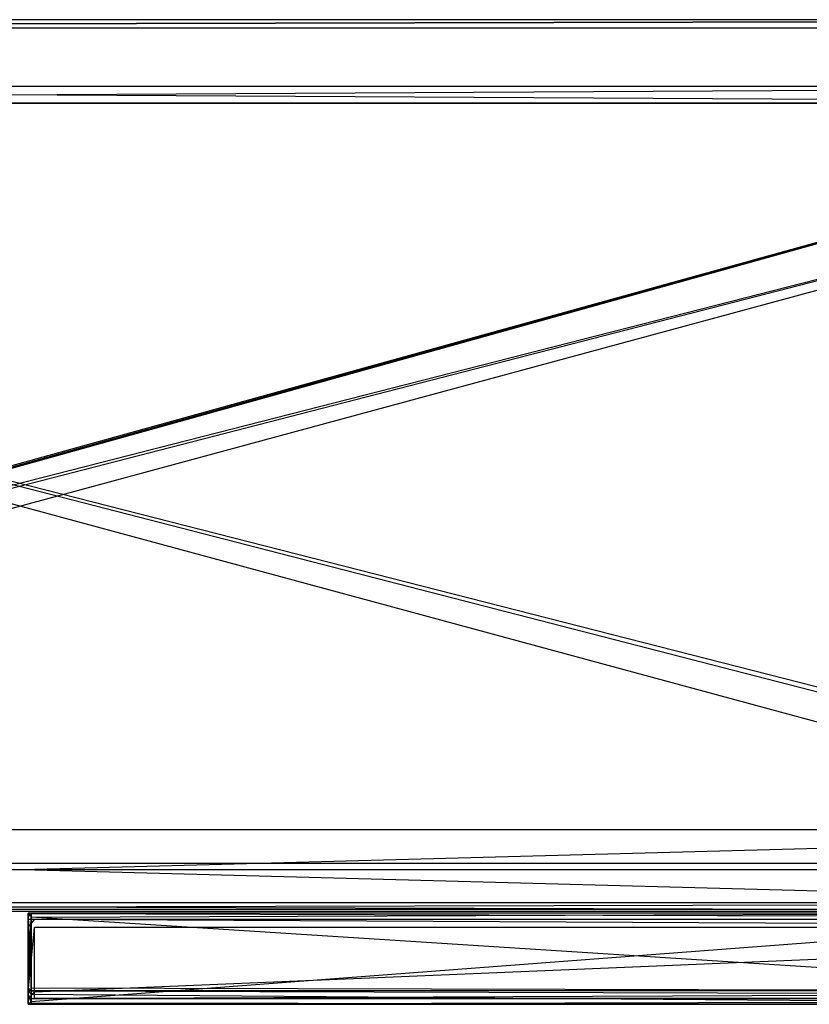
# Model space of a CAD drawing. Extents: x 0 to 0.758, y -0.237 to 0.
# Tile 11 of 20: x 0.379 to 0.569, y -0.236 to 0. Entities that reach past the tile are written whole.
import ezdxf

# ---------------------------------------------------------------- set-up
doc = ezdxf.new("R2010")
doc.units = 0
for name, color, linetype in [('L10_KORPUS_N_A704__3___REPLACEM', 7, 'CONTINUOUS'), ('L11_KORPUS_N_A704__2___REPLACEM', 7, 'CONTINUOUS'), ('L12_KORPUS_N_A704__1___REPLACEM', 7, 'CONTINUOUS'), ('L13_KORPUS_N_A704__0___REPLACEM', 7, 'CONTINUOUS'), ('L3_PLATTE_N_A704__0___REPLACEMT', 7, 'CONTINUOUS'), ('L4_FRONTR_N_A704__0___REPLACEMT', 7, 'CONTINUOUS'), ('L6_GRIFFR_N_A704__0___REPLACEMT', 7, 'CONTINUOUS'), ('L7_BLENDE_N_A704__0___REPLACEMT', 7, 'CONTINUOUS')]:
    doc.layers.add(name, color=color, linetype=linetype)

msp = doc.modelspace()

# ---------------------------------------------------------------- linework, layer by layer
at = {"layer": 'L10_KORPUS_N_A704__3___REPLACEM', "color": 8}
for points, invisible_edges in [([(0.73575, -0.204, 0.187), (0.02225, -0.02, 0.187), (0.02225, -0.204, 0.187), (0.73575, -0.204, 0.187)], 13), ([(0.02225, -0.02, 0.187), (0.73575, -0.204, 0.187), (0.73575, -0.02, 0.187), (0.02225, -0.02, 0.187)], 14), ([(0.02225, -0.02, 0.187), (0.73575, -0.02, 0.168), (0.02225, -0.02, 0.168), (0.02225, -0.02, 0.187)], 13), ([(0.73575, -0.02, 0.168), (0.02225, -0.02, 0.187), (0.73575, -0.02, 0.187), (0.73575, -0.02, 0.168)], 14), ([(0.73575, -0.02, 0.168), (0.02225, -0.204, 0.168), (0.02225, -0.02, 0.168), (0.73575, -0.02, 0.168)], 13), ([(0.02225, -0.204, 0.168), (0.73575, -0.02, 0.168), (0.73575, -0.204, 0.168), (0.02225, -0.204, 0.168)], 14), ([(0.73575, -0.204, 0.187), (0.02225, -0.204, 0.168), (0.73575, -0.204, 0.168), (0.73575, -0.204, 0.187)], 13), ([(0.02225, -0.204, 0.168), (0.73575, -0.204, 0.187), (0.02225, -0.204, 0.187), (0.02225, -0.204, 0.168)], 14)]:
    msp.add_3dface(points, dxfattribs=dict(at, invisible_edges=invisible_edges))
at = {"layer": 'L11_KORPUS_N_A704__2___REPLACEM', "color": 8}
for points, invisible_edges in [([(0.736, -0.02, 0.001), (0.022, -0.2135, 0.001), (0.022, -0.02, 0.001), (0.736, -0.02, 0.001)], 13), ([(0.022, -0.2135, 0.001), (0.736, -0.02, 0.001), (0.736, -0.2135, 0.001), (0.022, -0.2135, 0.001)], 14), ([(0.736, -0.2135, 0.02), (0.022, -0.02, 0.02), (0.022, -0.2135, 0.02), (0.736, -0.2135, 0.02)], 13), ([(0.022, -0.02, 0.02), (0.736, -0.2135, 0.02), (0.736, -0.02, 0.02), (0.022, -0.02, 0.02)], 14), ([(0.022, -0.02, 0.02), (0.736, -0.02, 0.001), (0.022, -0.02, 0.001), (0.022, -0.02, 0.02)], 13), ([(0.736, -0.02, 0.001), (0.022, -0.02, 0.02), (0.736, -0.02, 0.02), (0.736, -0.02, 0.001)], 14), ([(0.736, -0.2135, 0.02), (0.022, -0.2135, 0.001), (0.736, -0.2135, 0.001), (0.736, -0.2135, 0.02)], 13), ([(0.022, -0.2135, 0.001), (0.736, -0.2135, 0.02), (0.022, -0.2135, 0.02), (0.022, -0.2135, 0.001)], 14)]:
    msp.add_3dface(points, dxfattribs=dict(at, invisible_edges=invisible_edges))
at = {"layer": 'L12_KORPUS_N_A704__1___REPLACEM', "color": 8}
for points, invisible_edges in [([(0.744, -0.02, 0.389), (0.014, -0.016, 0.389), (0.014, -0.02, 0.389), (0.744, -0.02, 0.389)], 13), ([(0.014, -0.016, 0.389), (0.744, -0.02, 0.389), (0.744, -0.016, 0.389), (0.014, -0.016, 0.389)], 14), ([(0.744, -0.016, 0.001), (0.014, -0.02, 0.001), (0.014, -0.016, 0.001), (0.744, -0.016, 0.001)], 13), ([(0.014, -0.02, 0.001), (0.744, -0.016, 0.001), (0.744, -0.02, 0.001), (0.014, -0.02, 0.001)], 14), ([(0.014, -0.016, 0.389), (0.744, -0.016, 0.001), (0.014, -0.016, 0.001), (0.014, -0.016, 0.389)], 13), ([(0.744, -0.016, 0.001), (0.014, -0.016, 0.389), (0.744, -0.016, 0.389), (0.744, -0.016, 0.001)], 14), ([(0.744, -0.02, 0.389), (0.014, -0.02, 0.001), (0.744, -0.02, 0.001), (0.744, -0.02, 0.389)], 13), ([(0.014, -0.02, 0.001), (0.744, -0.02, 0.389), (0.014, -0.02, 0.389), (0.014, -0.02, 0.001)], 14)]:
    msp.add_3dface(points, dxfattribs=dict(at, invisible_edges=invisible_edges))
at = {"layer": 'L13_KORPUS_N_A704__0___REPLACEM', "color": 8}
for points, invisible_edges in [([(0.736, -0.02, 0.3715), (0.022, -0.2025, 0.3715), (0.022, -0.02, 0.3715), (0.736, -0.02, 0.3715)], 13), ([(0.022, -0.2025, 0.3715), (0.736, -0.02, 0.3715), (0.736, -0.2025, 0.3715), (0.022, -0.2025, 0.3715)], 14), ([(0.736, -0.2025, 0.3905), (0.022, -0.02, 0.3905), (0.022, -0.2025, 0.3905), (0.736, -0.2025, 0.3905)], 13), ([(0.022, -0.02, 0.3905), (0.736, -0.2025, 0.3905), (0.736, -0.02, 0.3905), (0.022, -0.02, 0.3905)], 14), ([(0.022, -0.02, 0.3905), (0.736, -0.02, 0.3715), (0.022, -0.02, 0.3715), (0.022, -0.02, 0.3905)], 13), ([(0.736, -0.02, 0.3715), (0.022, -0.02, 0.3905), (0.736, -0.02, 0.3905), (0.736, -0.02, 0.3715)], 14), ([(0.736, -0.2025, 0.3905), (0.022, -0.2025, 0.3715), (0.736, -0.2025, 0.3715), (0.736, -0.2025, 0.3905)], 13), ([(0.022, -0.2025, 0.3715), (0.736, -0.2025, 0.3905), (0.022, -0.2025, 0.3905), (0.022, -0.2025, 0.3715)], 14)]:
    msp.add_3dface(points, dxfattribs=dict(at, invisible_edges=invisible_edges))
at = {"layer": 'L3_PLATTE_N_A704__0___REPLACEMT', "color": 254}
for points, invisible_edges in [([(0.756, 0, 0.392), (0.002, -0.002, 0.39), (0.002, 0, 0.392), (0.756, 0, 0.392)], 13), ([(0.002, -0.002, 0.39), (0.756, 0, 0.392), (0.756, -0.002, 0.39), (0.002, -0.002, 0.39)], 14), ([(0.002, -0.002, 0.4), (0.756, 0, 0.398), (0.002, 0, 0.398), (0.002, -0.002, 0.4)], 13), ([(0.756, 0, 0.398), (0.002, -0.002, 0.4), (0.756, -0.002, 0.4), (0.756, 0, 0.398)], 14), ([(0.002, 0, 0.398), (0.756, 0, 0.392), (0.002, 0, 0.392), (0.002, 0, 0.398)], 13), ([(0.756, 0, 0.392), (0.002, 0, 0.398), (0.756, 0, 0.398), (0.756, 0, 0.392)], 14), ([(0.756, -0.002, 0.39), (0.002, -0.211, 0.39), (0.002, -0.002, 0.39), (0.756, -0.002, 0.39)], 13), ([(0.002, -0.211, 0.39), (0.756, -0.002, 0.39), (0.002076, -0.211383, 0.39), (0.002, -0.211, 0.39)], 10), ([(0.002, -0.002, 0.4), (0.002076, -0.211383, 0.4), (0.756, -0.002, 0.4), (0.002, -0.002, 0.4)], 10), ([(0.002076, -0.211383, 0.39), (0.756, -0.002, 0.39), (0.002293, -0.211707, 0.39), (0.002076, -0.211383, 0.39)], 13), ([(0.756, -0.002, 0.4), (0.002076, -0.211383, 0.4), (0.002293, -0.211707, 0.4), (0.756, -0.002, 0.4)], 13), ([(0.002293, -0.211707, 0.39), (0.756, -0.002, 0.39), (0.002617, -0.211924, 0.39), (0.002293, -0.211707, 0.39)], 10), ([(0.756, -0.002, 0.4), (0.002293, -0.211707, 0.4), (0.002617, -0.211924, 0.4), (0.756, -0.002, 0.4)], 10), ([(0.002617, -0.211924, 0.39), (0.756, -0.002, 0.39), (0.003, -0.212, 0.39), (0.002617, -0.211924, 0.39)], 13), ([(0.756, -0.002, 0.4), (0.002617, -0.211924, 0.4), (0.003, -0.212, 0.4), (0.756, -0.002, 0.4)], 13), ([(0.003, -0.212, 0.39), (0.756, -0.002, 0.39), (0.755, -0.212, 0.39), (0.003, -0.212, 0.39)], 10), ([(0.756, -0.002, 0.4), (0.003, -0.212, 0.4), (0.755, -0.212, 0.4), (0.756, -0.002, 0.4)], 10), ([(0.755, -0.214, 0.398), (0.003, -0.212, 0.4), (0.003, -0.214, 0.398), (0.755, -0.214, 0.398)], 13), ([(0.003, -0.212, 0.4), (0.755, -0.214, 0.398), (0.755, -0.212, 0.4), (0.003, -0.212, 0.4)], 14), ([(0.755, -0.212, 0.39), (0.003, -0.214, 0.392), (0.003, -0.212, 0.39), (0.755, -0.212, 0.39)], 13), ([(0.003, -0.214, 0.392), (0.755, -0.212, 0.39), (0.755, -0.214, 0.392), (0.003, -0.214, 0.392)], 14), ([(0.755, -0.214, 0.398), (0.003, -0.214, 0.392), (0.755, -0.214, 0.392), (0.755, -0.214, 0.398)], 13), ([(0.003, -0.214, 0.392), (0.755, -0.214, 0.398), (0.003, -0.214, 0.398), (0.003, -0.214, 0.392)], 14)]:
    msp.add_3dface(points, dxfattribs=dict(at, invisible_edges=invisible_edges))
at = {"layer": 'L4_FRONTR_N_A704__0___REPLACEMT', "color": 8}
for points, invisible_edges in [([(0.381, -0.217928, 0.00371), (0.381, -0.216, 0.002), (0.381, -0.217928, 0.002), (0.381, -0.217928, 0.00371)], 13), ([(0.381, -0.216, 0.002), (0.381, -0.217928, 0.00371), (0.381, -0.216, 0.00371), (0.381, -0.216, 0.002)], 14), ([(0.381, -0.216, 0.370121), (0.382533, -0.216, 0.00371), (0.381, -0.216, 0.00371), (0.381, -0.216, 0.370121)], 13), ([(0.382533, -0.216, 0.00371), (0.381, -0.216, 0.370121), (0.382533, -0.216, 0.370122), (0.382533, -0.216, 0.00371)], 14), ([(0.381, -0.217928, 0.371621), (0.381, -0.216, 0.00371), (0.381, -0.217928, 0.00371), (0.381, -0.217928, 0.371621)], 13), ([(0.381, -0.216, 0.00371), (0.381, -0.217928, 0.371621), (0.381, -0.216, 0.370121), (0.381, -0.216, 0.00371)], 14), ([(0.382533, -0.216, 0.002), (0.381, -0.217928, 0.002), (0.381, -0.216, 0.002), (0.382533, -0.216, 0.002)], 13), ([(0.381, -0.217928, 0.002), (0.382533, -0.216, 0.002), (0.382533, -0.217928, 0.002), (0.381, -0.217928, 0.002)], 14), ([(0.381, -0.216, 0.00371), (0.382533, -0.216, 0.002), (0.381, -0.216, 0.002), (0.381, -0.216, 0.00371)], 13), ([(0.382533, -0.216, 0.002), (0.381, -0.216, 0.00371), (0.382533, -0.216, 0.00371), (0.382533, -0.216, 0.002)], 14), ([(0.382533, -0.216, 0.002), (0.751278, -0.217928, 0.002), (0.382533, -0.217928, 0.002), (0.382533, -0.216, 0.002)], 13), ([(0.751278, -0.217928, 0.002), (0.382533, -0.216, 0.002), (0.751278, -0.216, 0.002), (0.751278, -0.217928, 0.002)], 14), ([(0.382533, -0.216, 0.370122), (0.751278, -0.216, 0.00371), (0.382533, -0.216, 0.00371), (0.382533, -0.216, 0.370122)], 13), ([(0.751278, -0.216, 0.00371), (0.382533, -0.216, 0.370122), (0.648658, -0.216, 0.370166), (0.751278, -0.216, 0.00371)], 10), ([(0.382533, -0.216, 0.00371), (0.751278, -0.216, 0.002), (0.382533, -0.216, 0.002), (0.382533, -0.216, 0.00371)], 13), ([(0.751278, -0.216, 0.002), (0.382533, -0.216, 0.00371), (0.751278, -0.216, 0.00371), (0.751278, -0.216, 0.002)], 14), ([(0.381, -0.233345, 0.00371), (0.381, -0.217928, 0.002), (0.381, -0.233345, 0.002), (0.381, -0.233345, 0.00371)], 13), ([(0.381, -0.217928, 0.002), (0.381, -0.233345, 0.00371), (0.381, -0.217928, 0.00371), (0.381, -0.217928, 0.002)], 14), ([(0.381, -0.233345, 0.376069), (0.381, -0.217928, 0.00371), (0.381, -0.233345, 0.00371), (0.381, -0.233345, 0.376069)], 13), ([(0.381, -0.217928, 0.00371), (0.381, -0.233345, 0.376069), (0.381, -0.217928, 0.371621), (0.381, -0.217928, 0.00371)], 14), ([(0.382533, -0.217928, 0.002), (0.381, -0.233345, 0.002), (0.381, -0.217928, 0.002), (0.382533, -0.217928, 0.002)], 13), ([(0.381, -0.233345, 0.002), (0.382533, -0.217928, 0.002), (0.382533, -0.233345, 0.002), (0.381, -0.233345, 0.002)], 14), ([(0.751278, -0.217928, 0.002), (0.382533, -0.233345, 0.002), (0.382533, -0.217928, 0.002), (0.751278, -0.217928, 0.002)], 13), ([(0.382533, -0.233345, 0.002), (0.751278, -0.217928, 0.002), (0.751278, -0.233345, 0.002), (0.382533, -0.233345, 0.002)], 14), ([(0.381, -0.235, 0.00371), (0.381, -0.233345, 0.002), (0.381, -0.235, 0.002), (0.381, -0.235, 0.00371)], 13), ([(0.381, -0.233345, 0.002), (0.381, -0.235, 0.00371), (0.381, -0.233345, 0.00371), (0.381, -0.233345, 0.002)], 14), ([(0.381, -0.235, 0.377), (0.381, -0.233345, 0.00371), (0.381, -0.235, 0.00371), (0.381, -0.235, 0.377)], 13), ([(0.381, -0.233345, 0.00371), (0.381, -0.235, 0.377), (0.381, -0.233345, 0.376069), (0.381, -0.233345, 0.00371)], 14), ([(0.382533, -0.233345, 0.002), (0.381, -0.235, 0.002), (0.381, -0.233345, 0.002), (0.382533, -0.233345, 0.002)], 13), ([(0.381, -0.235, 0.002), (0.382533, -0.233345, 0.002), (0.382533, -0.235, 0.002), (0.381, -0.235, 0.002)], 14), ([(0.751278, -0.233345, 0.002), (0.382533, -0.235, 0.002), (0.382533, -0.233345, 0.002), (0.751278, -0.233345, 0.002)], 13), ([(0.382533, -0.235, 0.002), (0.751278, -0.233345, 0.002), (0.751278, -0.235, 0.002), (0.382533, -0.235, 0.002)], 14), ([(0.382533, -0.235, 0.00371), (0.381, -0.235, 0.002), (0.382533, -0.235, 0.002), (0.382533, -0.235, 0.00371)], 13), ([(0.381, -0.235, 0.002), (0.382533, -0.235, 0.00371), (0.381, -0.235, 0.00371), (0.381, -0.235, 0.002)], 14), ([(0.382533, -0.235, 0.377), (0.381, -0.235, 0.00371), (0.382533, -0.235, 0.00371), (0.382533, -0.235, 0.377)], 13), ([(0.381, -0.235, 0.00371), (0.382533, -0.235, 0.377), (0.381, -0.235, 0.377), (0.381, -0.235, 0.00371)], 14), ([(0.751278, -0.235, 0.397586), (0.382533, -0.235, 0.00371), (0.751278, -0.235, 0.00371), (0.751278, -0.235, 0.397586)], 13), ([(0.382533, -0.235, 0.00371), (0.751278, -0.235, 0.397586), (0.648951, -0.235, 0.377192), (0.382533, -0.235, 0.00371)], 10), ([(0.382533, -0.235, 0.00371), (0.648951, -0.235, 0.377192), (0.647, -0.235, 0.377), (0.382533, -0.235, 0.00371)], 13), ([(0.382533, -0.235, 0.377), (0.382533, -0.235, 0.00371), (0.647, -0.235, 0.377), (0.382533, -0.235, 0.377)], 15), ([(0.751278, -0.235, 0.00371), (0.382533, -0.235, 0.002), (0.751278, -0.235, 0.002), (0.751278, -0.235, 0.00371)], 13), ([(0.382533, -0.235, 0.002), (0.751278, -0.235, 0.00371), (0.382533, -0.235, 0.00371), (0.382533, -0.235, 0.002)], 14)]:
    msp.add_3dface(points, dxfattribs=dict(at, invisible_edges=invisible_edges))
at = {"layer": 'L6_GRIFFR_N_A704__0___REPLACEMT', "color": 254}
for points, invisible_edges in [([(0.381722, -0.214493, 0.367797), (0.381039, -0.21549, 0.368178), (0.381038, -0.214493, 0.367797), (0.381722, -0.214493, 0.367797)], 13), ([(0.381056, -0.21461, 0.3712), (0.381722, -0.214493, 0.367797), (0.381038, -0.214493, 0.367797), (0.381056, -0.21461, 0.3712)], 13), ([(0.381038, -0.214493, 0.367797), (0.381039, -0.21549, 0.368178), (0.381056, -0.21461, 0.3712), (0.381038, -0.214493, 0.367797)], 14), ([(0.381039, -0.21549, 0.368178), (0.381722, -0.214493, 0.367797), (0.381722, -0.21549, 0.368178), (0.381039, -0.21549, 0.368178)], 14), ([(0.381056, -0.21461, 0.3712), (0.381039, -0.21549, 0.368178), (0.381055, -0.235681, 0.375543), (0.381056, -0.21461, 0.3712)], 14), ([(0.381055, -0.235681, 0.375543), (0.381056, -0.232458, 0.377732), (0.381056, -0.21461, 0.3712), (0.381055, -0.235681, 0.375543)], 13), ([(0.381722, -0.214493, 0.367797), (0.381056, -0.21461, 0.3712), (0.38174, -0.21461, 0.3712), (0.381722, -0.214493, 0.367797)], 14), ([(0.38174, -0.215376, 0.371481), (0.381056, -0.21461, 0.3712), (0.381056, -0.215376, 0.371481), (0.38174, -0.215376, 0.371481)], 13), ([(0.381056, -0.21461, 0.3712), (0.38174, -0.215376, 0.371481), (0.38174, -0.21461, 0.3712), (0.381056, -0.21461, 0.3712)], 14), ([(0.381056, -0.21461, 0.3712), (0.381056, -0.232458, 0.377732), (0.381056, -0.215376, 0.371481), (0.381056, -0.21461, 0.3712)], 15), ([(0.648171, -0.214493, 0.367797), (0.381722, -0.21549, 0.368178), (0.381722, -0.214493, 0.367797), (0.648171, -0.214493, 0.367797)], 13), ([(0.381722, -0.21549, 0.368178), (0.648171, -0.214493, 0.367797), (0.648172, -0.21549, 0.368178), (0.381722, -0.21549, 0.368178)], 14), ([(0.38174, -0.21461, 0.3712), (0.648171, -0.214493, 0.367797), (0.381722, -0.214493, 0.367797), (0.38174, -0.21461, 0.3712)], 13), ([(0.648171, -0.214493, 0.367797), (0.38174, -0.21461, 0.3712), (0.648189, -0.21461, 0.3712), (0.648171, -0.214493, 0.367797)], 14), ([(0.648189, -0.215376, 0.371481), (0.38174, -0.21461, 0.3712), (0.38174, -0.215376, 0.371481), (0.648189, -0.215376, 0.371481)], 13), ([(0.38174, -0.21461, 0.3712), (0.648189, -0.215376, 0.371481), (0.648189, -0.21461, 0.3712), (0.38174, -0.21461, 0.3712)], 14), ([(0.381722, -0.21549, 0.368178), (0.381055, -0.235681, 0.375543), (0.381039, -0.21549, 0.368178), (0.381722, -0.21549, 0.368178)], 13), ([(0.381055, -0.235681, 0.375543), (0.381722, -0.21549, 0.368178), (0.381739, -0.235681, 0.375543), (0.381055, -0.235681, 0.375543)], 14), ([(0.38174, -0.232458, 0.377732), (0.381056, -0.215376, 0.371481), (0.381056, -0.232458, 0.377732), (0.38174, -0.232458, 0.377732)], 13), ([(0.381056, -0.215376, 0.371481), (0.38174, -0.232458, 0.377732), (0.38174, -0.215376, 0.371481), (0.381056, -0.215376, 0.371481)], 14), ([(0.648172, -0.21549, 0.368178), (0.381739, -0.235681, 0.375543), (0.381722, -0.21549, 0.368178), (0.648172, -0.21549, 0.368178)], 13), ([(0.381739, -0.235681, 0.375543), (0.648172, -0.21549, 0.368178), (0.648189, -0.235681, 0.375543), (0.381739, -0.235681, 0.375543)], 14), ([(0.648189, -0.232458, 0.377732), (0.38174, -0.215376, 0.371481), (0.38174, -0.232458, 0.377732), (0.648189, -0.232458, 0.377732)], 13), ([(0.38174, -0.215376, 0.371481), (0.648189, -0.232458, 0.377732), (0.648189, -0.215376, 0.371481), (0.38174, -0.215376, 0.371481)], 14), ([(0.381056, -0.232458, 0.377732), (0.381055, -0.235681, 0.375543), (0.381056, -0.233123, 0.377975), (0.381056, -0.232458, 0.377732)], 10), ([(0.381056, -0.233123, 0.377975), (0.381055, -0.235681, 0.375543), (0.381056, -0.233931, 0.379666), (0.381056, -0.233123, 0.377975)], 14), ([(0.381056, -0.233931, 0.379666), (0.381055, -0.235681, 0.375543), (0.381056, -0.236375, 0.379145), (0.381056, -0.233931, 0.379666)], 14), ([(0.38174, -0.233123, 0.377975), (0.381056, -0.232458, 0.377732), (0.381056, -0.233123, 0.377975), (0.38174, -0.233123, 0.377975)], 13), ([(0.381056, -0.232458, 0.377732), (0.38174, -0.233123, 0.377975), (0.38174, -0.232458, 0.377732), (0.381056, -0.232458, 0.377732)], 14), ([(0.38174, -0.233931, 0.379666), (0.381056, -0.233123, 0.379633), (0.381056, -0.233931, 0.379666), (0.38174, -0.233931, 0.379666)], 13), ([(0.381056, -0.233123, 0.379633), (0.38174, -0.233931, 0.379666), (0.38174, -0.233123, 0.379633), (0.381056, -0.233123, 0.379633)], 14), ([(0.381056, -0.233123, 0.379633), (0.38174, -0.233123, 0.377975), (0.381056, -0.233123, 0.377975), (0.381056, -0.233123, 0.379633)], 13), ([(0.38174, -0.233123, 0.377975), (0.381056, -0.233123, 0.379633), (0.38174, -0.233123, 0.379633), (0.38174, -0.233123, 0.377975)], 14), ([(0.381056, -0.233123, 0.379633), (0.381056, -0.233123, 0.377975), (0.381056, -0.233931, 0.379666), (0.381056, -0.233123, 0.379633)], 14), ([(0.381056, -0.236375, 0.379145), (0.381056, -0.236009, 0.379748), (0.381056, -0.233931, 0.379666), (0.381056, -0.236375, 0.379145)], 13), ([(0.38174, -0.236009, 0.379748), (0.381056, -0.233931, 0.379666), (0.381056, -0.236009, 0.379748), (0.38174, -0.236009, 0.379748)], 13), ([(0.381056, -0.233931, 0.379666), (0.38174, -0.236009, 0.379748), (0.38174, -0.233931, 0.379666), (0.381056, -0.233931, 0.379666)], 14), ([(0.648189, -0.233123, 0.377975), (0.38174, -0.232458, 0.377732), (0.38174, -0.233123, 0.377975), (0.648189, -0.233123, 0.377975)], 13), ([(0.38174, -0.232458, 0.377732), (0.648189, -0.233123, 0.377975), (0.648189, -0.232458, 0.377732), (0.38174, -0.232458, 0.377732)], 14), ([(0.648189, -0.233931, 0.379666), (0.38174, -0.233123, 0.379633), (0.38174, -0.233931, 0.379666), (0.648189, -0.233931, 0.379666)], 13), ([(0.38174, -0.233123, 0.379633), (0.648189, -0.233931, 0.379666), (0.648189, -0.233123, 0.379633), (0.38174, -0.233123, 0.379633)], 14), ([(0.38174, -0.233123, 0.379633), (0.648189, -0.233123, 0.377975), (0.38174, -0.233123, 0.377975), (0.38174, -0.233123, 0.379633)], 13), ([(0.648189, -0.233123, 0.377975), (0.38174, -0.233123, 0.379633), (0.648189, -0.233123, 0.379633), (0.648189, -0.233123, 0.377975)], 14), ([(0.648189, -0.236009, 0.379748), (0.38174, -0.233931, 0.379666), (0.38174, -0.236009, 0.379748), (0.648189, -0.236009, 0.379748)], 13), ([(0.38174, -0.233931, 0.379666), (0.648189, -0.236009, 0.379748), (0.648189, -0.233931, 0.379666), (0.38174, -0.233931, 0.379666)], 14), ([(0.381739, -0.235681, 0.375543), (0.381056, -0.236375, 0.375809), (0.381055, -0.235681, 0.375543), (0.381739, -0.235681, 0.375543)], 13), ([(0.381056, -0.236375, 0.376524), (0.381055, -0.235681, 0.375543), (0.381056, -0.236375, 0.375809), (0.381056, -0.236375, 0.376524)], 13), ([(0.381055, -0.235681, 0.375543), (0.381056, -0.236375, 0.376524), (0.381056, -0.236375, 0.379145), (0.381055, -0.235681, 0.375543)], 14), ([(0.381056, -0.236375, 0.375809), (0.381739, -0.235681, 0.375543), (0.38174, -0.236375, 0.375809), (0.381056, -0.236375, 0.375809)], 14), ([(0.38174, -0.236375, 0.379763), (0.381056, -0.236009, 0.379748), (0.381056, -0.236375, 0.379763), (0.38174, -0.236375, 0.379763)], 13), ([(0.381056, -0.236009, 0.379748), (0.38174, -0.236375, 0.379763), (0.38174, -0.236009, 0.379748), (0.381056, -0.236009, 0.379748)], 14), ([(0.381056, -0.236009, 0.379748), (0.381056, -0.236375, 0.379145), (0.381056, -0.236375, 0.379763), (0.381056, -0.236009, 0.379748)], 14), ([(0.38174, -0.236375, 0.376524), (0.381056, -0.236375, 0.375809), (0.38174, -0.236375, 0.375809), (0.38174, -0.236375, 0.376524)], 13), ([(0.381056, -0.236375, 0.375809), (0.38174, -0.236375, 0.376524), (0.381056, -0.236375, 0.376524), (0.381056, -0.236375, 0.375809)], 14), ([(0.38174, -0.236375, 0.379763), (0.381056, -0.236375, 0.379145), (0.38174, -0.236375, 0.379145), (0.38174, -0.236375, 0.379763)], 13), ([(0.381056, -0.236375, 0.379145), (0.38174, -0.236375, 0.379763), (0.381056, -0.236375, 0.379763), (0.381056, -0.236375, 0.379145)], 14), ([(0.38174, -0.236375, 0.379145), (0.381056, -0.236375, 0.376524), (0.38174, -0.236375, 0.376524), (0.38174, -0.236375, 0.379145)], 13), ([(0.381056, -0.236375, 0.376524), (0.38174, -0.236375, 0.379145), (0.381056, -0.236375, 0.379145), (0.381056, -0.236375, 0.376524)], 14), ([(0.648189, -0.235681, 0.375543), (0.38174, -0.236375, 0.375809), (0.381739, -0.235681, 0.375543), (0.648189, -0.235681, 0.375543)], 13), ([(0.38174, -0.236375, 0.375809), (0.648189, -0.235681, 0.375543), (0.648189, -0.236375, 0.375809), (0.38174, -0.236375, 0.375809)], 14), ([(0.648189, -0.236375, 0.379763), (0.38174, -0.236009, 0.379748), (0.38174, -0.236375, 0.379763), (0.648189, -0.236375, 0.379763)], 13), ([(0.38174, -0.236009, 0.379748), (0.648189, -0.236375, 0.379763), (0.648189, -0.236009, 0.379748), (0.38174, -0.236009, 0.379748)], 14), ([(0.648189, -0.236375, 0.376524), (0.38174, -0.236375, 0.375809), (0.648189, -0.236375, 0.375809), (0.648189, -0.236375, 0.376524)], 13), ([(0.38174, -0.236375, 0.375809), (0.648189, -0.236375, 0.376524), (0.38174, -0.236375, 0.376524), (0.38174, -0.236375, 0.375809)], 14), ([(0.648189, -0.236375, 0.379763), (0.38174, -0.236375, 0.379145), (0.648189, -0.236375, 0.379145), (0.648189, -0.236375, 0.379763)], 13), ([(0.38174, -0.236375, 0.379145), (0.648189, -0.236375, 0.379763), (0.38174, -0.236375, 0.379763), (0.38174, -0.236375, 0.379145)], 14), ([(0.648189, -0.236375, 0.379145), (0.38174, -0.236375, 0.376524), (0.648189, -0.236375, 0.376524), (0.648189, -0.236375, 0.379145)], 13), ([(0.38174, -0.236375, 0.376524), (0.648189, -0.236375, 0.379145), (0.38174, -0.236375, 0.379145), (0.38174, -0.236375, 0.376524)], 14)]:
    msp.add_3dface(points, dxfattribs=dict(at, invisible_edges=invisible_edges))
at = {"layer": 'L7_BLENDE_N_A704__0___REPLACEMT', "color": 250}
for points, invisible_edges in [([(0.736, -0.1945, 0.3295), (0.022, -0.2135, 0.3295), (0.022, -0.1945, 0.3295), (0.736, -0.1945, 0.3295)], 13), ([(0.022, -0.2135, 0.3295), (0.736, -0.1945, 0.3295), (0.736, -0.2135, 0.3295), (0.022, -0.2135, 0.3295)], 14), ([(0.736, -0.2135, 0.3895), (0.022, -0.1945, 0.3895), (0.022, -0.2135, 0.3895), (0.736, -0.2135, 0.3895)], 13), ([(0.022, -0.1945, 0.3895), (0.736, -0.2135, 0.3895), (0.736, -0.1945, 0.3895), (0.022, -0.1945, 0.3895)], 14), ([(0.022, -0.1945, 0.3895), (0.736, -0.1945, 0.3295), (0.022, -0.1945, 0.3295), (0.022, -0.1945, 0.3895)], 13), ([(0.736, -0.1945, 0.3295), (0.022, -0.1945, 0.3895), (0.736, -0.1945, 0.3895), (0.736, -0.1945, 0.3295)], 14), ([(0.736, -0.2135, 0.3895), (0.022, -0.2135, 0.3295), (0.736, -0.2135, 0.3295), (0.736, -0.2135, 0.3895)], 13), ([(0.022, -0.2135, 0.3295), (0.736, -0.2135, 0.3895), (0.022, -0.2135, 0.3895), (0.022, -0.2135, 0.3295)], 14)]:
    msp.add_3dface(points, dxfattribs=dict(at, invisible_edges=invisible_edges))

doc.saveas('drawing.dxf')
